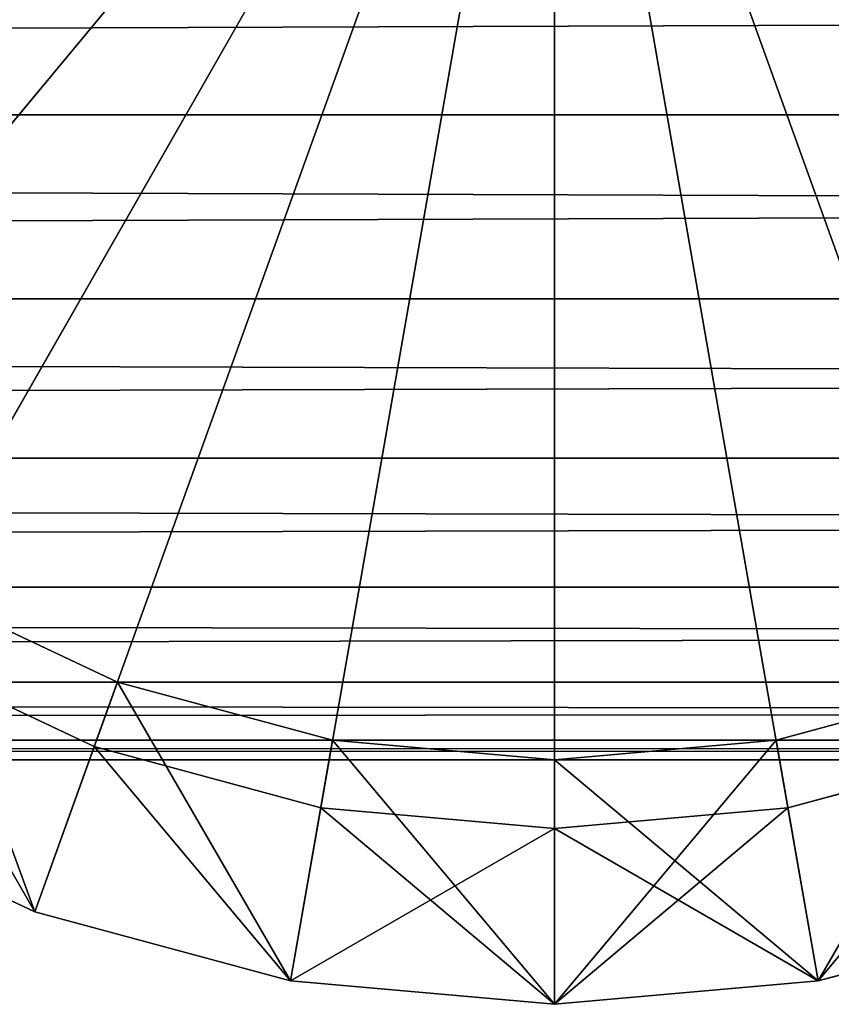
# Model space of a CAD drawing. Extents: x -0.5 to 26.9, y -0.4 to 1.1.
# Tile 32 of 111: x -0.0507 to -0.0405, y -0.398 to -0.3858. Entities that reach past the tile are written whole.
import ezdxf

# ---------------------------------------------------------------- set-up
doc = ezdxf.new("R2010")
doc.units = 0
doc.layers.get('0').update_dxf_attribs({"color": 13, "linetype": 'CONTINUOUS'})

# ---------------------------------------------------------------- blocks, each defined once
blk = doc.blocks.new('GROUP5_1')
for p, q in [((-0.335333, -0.386948, 0.626797), (0.335333, -0.384408, 0.625625)), ((0.335333, -0.386948, 0.654365), (-0.335333, -0.386948, 0.654365)), ((-0.335333, -0.386948, 0.654365), (0.335333, -0.389243, 0.652773)), ((-0.335333, -0.389243, 0.628389), (0.335333, -0.386948, 0.626797)), ((-0.335333, -0.386948, 0.626797), (0.335333, -0.386948, 0.626797)), ((0.335333, -0.389243, 0.652773), (-0.335333, -0.389243, 0.652773)), ((-0.335333, -0.389243, 0.652773), (0.335333, -0.391224, 0.650812)), ((-0.335333, -0.391224, 0.630351), (0.335333, -0.389243, 0.628389)), ((-0.335333, -0.389243, 0.628389), (0.335333, -0.389243, 0.628389)), ((-0.335333, -0.391224, 0.650812), (0.335333, -0.391224, 0.650812)), ((-0.335333, -0.391224, 0.650812), (0.335333, -0.392831, 0.648539)), ((-0.335333, -0.392831, 0.632623), (0.335333, -0.391224, 0.630351)), ((-0.335333, -0.391224, 0.630351), (0.335333, -0.391224, 0.630351)), ((-0.335333, -0.392831, 0.648539), (0.335333, -0.392831, 0.648539)), ((-0.335333, -0.392831, 0.648539), (0.335333, -0.394015, 0.646025)), ((-0.335333, -0.394015, 0.635138), (0.335333, -0.392831, 0.632623)), ((-0.335333, -0.392831, 0.632623), (0.335333, -0.392831, 0.632623)), ((-0.335333, -0.394015, 0.646025), (0.335333, -0.394015, 0.646025)), ((-0.335333, -0.394015, 0.646025), (0.335333, -0.39474, 0.643345)), ((-0.335333, -0.39474, 0.637817), (0.335333, -0.394015, 0.635138)), ((-0.335333, -0.394015, 0.635138), (0.335333, -0.394015, 0.635138)), ((-0.335333, -0.39474, 0.643345), (0.335333, -0.39474, 0.643345)), ((-0.335333, -0.39474, 0.643345), (0.335333, -0.394985, 0.640581)), ((-0.335333, -0.394985, 0.640581), (0.335333, -0.39474, 0.637817)), ((-0.335333, -0.39474, 0.637817), (0.335333, -0.39474, 0.637817)), ((-0.335333, -0.394985, 0.640581), (0.335333, -0.394985, 0.640581))]:
    blk.add_line(p, q)
at = {"color": 7}
mesh = blk.add_polyface(dxfattribs=at)
corners = [(0.335333, -0.384408, 0.655537), (-0.335333, -0.384408, 0.655537), (0.335333, -0.386948, 0.654365)]
mesh.append_faces([[corners[k] for k in face] for face in [(0, 1, 2)]], dxfattribs={"color": 7})
mesh = blk.add_polyface(dxfattribs=at)
corners = [(0.335333, -0.386948, 0.654365), (-0.335333, -0.384408, 0.655537), (-0.335333, -0.386948, 0.654365)]
mesh.append_faces([[corners[k] for k in face] for face in [(0, 1, 2)]], dxfattribs={"color": 7})
mesh = blk.add_polyface(dxfattribs=at)
corners = [(0.335333, -0.386948, 0.626797), (-0.335333, -0.386948, 0.626797), (0.335333, -0.384408, 0.625625)]
mesh.append_faces([[corners[k] for k in face] for face in [(0, 1, 2)]], dxfattribs={"color": 7})
mesh = blk.add_polyface(dxfattribs=at)
corners = [(0.335333, -0.384408, 0.625625), (-0.335333, -0.386948, 0.626797), (-0.335333, -0.384408, 0.625625)]
mesh.append_faces([[corners[k] for k in face] for face in [(0, 1, 2)]], dxfattribs={"color": 7})
mesh = blk.add_polyface(dxfattribs=at)
corners = [(0.335333, -0.386948, 0.654365), (-0.335333, -0.386948, 0.654365), (0.335333, -0.389243, 0.652773)]
mesh.append_faces([[corners[k] for k in face] for face in [(0, 1, 2)]], dxfattribs={"color": 7})
mesh = blk.add_polyface(dxfattribs=at)
corners = [(0.335333, -0.389243, 0.652773), (-0.335333, -0.386948, 0.654365), (-0.335333, -0.389243, 0.652773)]
mesh.append_faces([[corners[k] for k in face] for face in [(0, 1, 2)]], dxfattribs={"color": 7})
mesh = blk.add_polyface(dxfattribs=at)
corners = [(0.335333, -0.389243, 0.628389), (-0.335333, -0.389243, 0.628389), (0.335333, -0.386948, 0.626797)]
mesh.append_faces([[corners[k] for k in face] for face in [(0, 1, 2)]], dxfattribs={"color": 7})
mesh = blk.add_polyface(dxfattribs=at)
corners = [(0.335333, -0.386948, 0.626797), (-0.335333, -0.389243, 0.628389), (-0.335333, -0.386948, 0.626797)]
mesh.append_faces([[corners[k] for k in face] for face in [(0, 1, 2)]], dxfattribs={"color": 7})
mesh = blk.add_polyface(dxfattribs=at)
corners = [(0.335333, -0.389243, 0.652773), (-0.335333, -0.389243, 0.652773), (0.335333, -0.391224, 0.650812)]
mesh.append_faces([[corners[k] for k in face] for face in [(0, 1, 2)]], dxfattribs={"color": 7})
mesh = blk.add_polyface(dxfattribs=at)
corners = [(0.335333, -0.391224, 0.650812), (-0.335333, -0.389243, 0.652773), (-0.335333, -0.391224, 0.650812)]
mesh.append_faces([[corners[k] for k in face] for face in [(0, 1, 2)]], dxfattribs={"color": 7})
mesh = blk.add_polyface(dxfattribs=at)
corners = [(0.335333, -0.391224, 0.630351), (-0.335333, -0.391224, 0.630351), (0.335333, -0.389243, 0.628389)]
mesh.append_faces([[corners[k] for k in face] for face in [(0, 1, 2)]], dxfattribs={"color": 7})
mesh = blk.add_polyface(dxfattribs=at)
corners = [(0.335333, -0.389243, 0.628389), (-0.335333, -0.391224, 0.630351), (-0.335333, -0.389243, 0.628389)]
mesh.append_faces([[corners[k] for k in face] for face in [(0, 1, 2)]], dxfattribs={"color": 7})
mesh = blk.add_polyface(dxfattribs=at)
corners = [(-0.335333, -0.391224, 0.650812), (0.335333, -0.392831, 0.648539), (0.335333, -0.391224, 0.650812)]
mesh.append_faces([[corners[k] for k in face] for face in [(0, 1, 2)]], dxfattribs={"color": 7})
mesh = blk.add_polyface(dxfattribs=at)
corners = [(-0.335333, -0.391224, 0.650812), (-0.335333, -0.392831, 0.648539), (0.335333, -0.392831, 0.648539)]
mesh.append_faces([[corners[k] for k in face] for face in [(0, 1, 2)]], dxfattribs={"color": 7})
mesh = blk.add_polyface(dxfattribs=at)
corners = [(-0.335333, -0.392831, 0.632623), (0.335333, -0.391224, 0.630351), (0.335333, -0.392831, 0.632623)]
mesh.append_faces([[corners[k] for k in face] for face in [(0, 1, 2)]], dxfattribs={"color": 7})
mesh = blk.add_polyface(dxfattribs=at)
corners = [(-0.335333, -0.392831, 0.632623), (-0.335333, -0.391224, 0.630351), (0.335333, -0.391224, 0.630351)]
mesh.append_faces([[corners[k] for k in face] for face in [(0, 1, 2)]], dxfattribs={"color": 7})
mesh = blk.add_polyface(dxfattribs=at)
corners = [(-0.335333, -0.392831, 0.648539), (0.335333, -0.394015, 0.646025), (0.335333, -0.392831, 0.648539)]
mesh.append_faces([[corners[k] for k in face] for face in [(0, 1, 2)]], dxfattribs={"color": 7})
mesh = blk.add_polyface(dxfattribs=at)
corners = [(-0.335333, -0.392831, 0.648539), (-0.335333, -0.394015, 0.646025), (0.335333, -0.394015, 0.646025)]
mesh.append_faces([[corners[k] for k in face] for face in [(0, 1, 2)]], dxfattribs={"color": 7})
mesh = blk.add_polyface(dxfattribs=at)
corners = [(-0.335333, -0.394015, 0.635138), (0.335333, -0.392831, 0.632623), (0.335333, -0.394015, 0.635138)]
mesh.append_faces([[corners[k] for k in face] for face in [(0, 1, 2)]], dxfattribs={"color": 7})
mesh = blk.add_polyface(dxfattribs=at)
corners = [(-0.335333, -0.394015, 0.635138), (-0.335333, -0.392831, 0.632623), (0.335333, -0.392831, 0.632623)]
mesh.append_faces([[corners[k] for k in face] for face in [(0, 1, 2)]], dxfattribs={"color": 7})
mesh = blk.add_polyface(dxfattribs=at)
corners = [(-0.335333, -0.394015, 0.646025), (0.335333, -0.39474, 0.643345), (0.335333, -0.394015, 0.646025)]
mesh.append_faces([[corners[k] for k in face] for face in [(0, 1, 2)]], dxfattribs={"color": 7})
mesh = blk.add_polyface(dxfattribs=at)
corners = [(-0.335333, -0.394015, 0.646025), (-0.335333, -0.39474, 0.643345), (0.335333, -0.39474, 0.643345)]
mesh.append_faces([[corners[k] for k in face] for face in [(0, 1, 2)]], dxfattribs={"color": 7})
mesh = blk.add_polyface(dxfattribs=at)
corners = [(-0.335333, -0.39474, 0.637817), (0.335333, -0.394015, 0.635138), (0.335333, -0.39474, 0.637817)]
mesh.append_faces([[corners[k] for k in face] for face in [(0, 1, 2)]], dxfattribs={"color": 7})
mesh = blk.add_polyface(dxfattribs=at)
corners = [(-0.335333, -0.39474, 0.637817), (-0.335333, -0.394015, 0.635138), (0.335333, -0.394015, 0.635138)]
mesh.append_faces([[corners[k] for k in face] for face in [(0, 1, 2)]], dxfattribs={"color": 7})
mesh = blk.add_polyface(dxfattribs=at)
corners = [(-0.335333, -0.39474, 0.643345), (0.335333, -0.394985, 0.640581), (0.335333, -0.39474, 0.643345)]
mesh.append_faces([[corners[k] for k in face] for face in [(0, 1, 2)]], dxfattribs={"color": 7})
mesh = blk.add_polyface(dxfattribs=at)
corners = [(-0.335333, -0.39474, 0.643345), (-0.335333, -0.394985, 0.640581), (0.335333, -0.394985, 0.640581)]
mesh.append_faces([[corners[k] for k in face] for face in [(0, 1, 2)]], dxfattribs={"color": 7})
mesh = blk.add_polyface(dxfattribs=at)
corners = [(-0.335333, -0.394985, 0.640581), (0.335333, -0.39474, 0.637817), (0.335333, -0.394985, 0.640581)]
mesh.append_faces([[corners[k] for k in face] for face in [(0, 1, 2)]], dxfattribs={"color": 7})
mesh = blk.add_polyface(dxfattribs=at)
corners = [(-0.335333, -0.394985, 0.640581), (-0.335333, -0.39474, 0.637817), (0.335333, -0.39474, 0.637817)]
mesh.append_faces([[corners[k] for k in face] for face in [(0, 1, 2)]], dxfattribs={"color": 7})
blk = doc.blocks.new('GROUP7_1')
for p, q in [((-0.044, -0.378911, 0.86519), (-0.054775, -0.39188, 0.86519)), ((-0.044, -0.378911, 1.656048), (-0.054775, -0.39188, 1.656048)), ((-0.044, -0.378911, 0.86519), (-0.052382, -0.393572, 0.86519)), ((-0.044, -0.378911, 1.656048), (-0.052382, -0.393572, 1.656048)), ((-0.044, -0.378911, 0.86519), (-0.049733, -0.394819, 0.86519)), ((-0.044, -0.378911, 1.656048), (-0.049733, -0.394819, 1.656048)), ((-0.044, -0.378911, 0.86519), (-0.046911, -0.395583, 0.86519)), ((-0.044, -0.378911, 1.656048), (-0.046911, -0.395583, 1.656048)), ((-0.044, -0.378911, 0.86519), (-0.044, -0.39584, 0.86519)), ((-0.044, -0.378911, 0.86519), (-0.041089, -0.395583, 0.86519)), ((-0.044, -0.378911, 0.86519), (-0.038267, -0.394819, 0.86519)), ((-0.044, -0.378911, 1.656048), (-0.038267, -0.394819, 1.656048)), ((-0.044, -0.378911, 1.656048), (-0.041089, -0.395583, 1.656048)), ((-0.044, -0.378911, 1.656048), (-0.044, -0.39584, 1.656048)), ((-0.049444, -0.394015, 0.925286), (-0.051958, -0.392831, 0.925286)), ((-0.051958, -0.392831, 1.595952), (-0.049444, -0.394015, 1.595952)), ((-0.051958, -0.392831, 0.925286), (-0.049444, -0.394015, 1.595952)), ((-0.049733, -0.394819, 0.86519), (-0.052382, -0.393572, 0.86519)), ((-0.052382, -0.393572, 1.656048), (-0.049733, -0.394819, 1.656048)), ((-0.050475, -0.396876, 0.923043), (-0.049444, -0.394015, 0.925286)), ((-0.050475, -0.396876, 1.598195), (-0.049444, -0.394015, 1.595952)), ((-0.046764, -0.39474, 0.925286), (-0.049444, -0.394015, 0.925286)), ((-0.049444, -0.394015, 1.595952), (-0.046764, -0.39474, 1.595952)), ((-0.049444, -0.394015, 0.925286), (-0.049444, -0.394015, 1.595952)), ((-0.049444, -0.394015, 0.925286), (-0.046764, -0.39474, 1.595952)), ((-0.038556, -0.394015, 0.925286), (-0.041236, -0.39474, 0.925286)), ((-0.041236, -0.39474, 1.595952), (-0.038556, -0.394015, 1.595952)), ((-0.041236, -0.39474, 0.925286), (-0.038556, -0.394015, 1.595952)), ((-0.047287, -0.397738, 0.923043), (-0.046764, -0.39474, 0.925286)), ((-0.047287, -0.397738, 1.598195), (-0.046764, -0.39474, 1.595952)), ((-0.044, -0.394985, 0.925286), (-0.046764, -0.39474, 0.925286)), ((-0.046764, -0.39474, 1.595952), (-0.044, -0.394985, 1.595952)), ((-0.046764, -0.39474, 0.925286), (-0.046764, -0.39474, 1.595952)), ((-0.046764, -0.39474, 0.925286), (-0.044, -0.394985, 1.595952)), ((-0.041236, -0.39474, 0.925286), (-0.044, -0.394985, 0.925286)), ((-0.044, -0.394985, 1.595952), (-0.041236, -0.39474, 1.595952)), ((-0.044, -0.394985, 0.925286), (-0.041236, -0.39474, 1.595952)), ((-0.040713, -0.397738, 0.923043), (-0.041236, -0.39474, 0.925286)), ((-0.040713, -0.397738, 1.598195), (-0.041236, -0.39474, 1.595952)), ((-0.041236, -0.39474, 0.925286), (-0.041236, -0.39474, 1.595952)), ((-0.049733, -0.394819, 0.86519), (-0.050475, -0.396876, 0.867432)), ((-0.049733, -0.394819, 1.656048), (-0.050475, -0.396876, 1.653806)), ((-0.046911, -0.395583, 0.86519), (-0.049733, -0.394819, 0.86519)), ((-0.049733, -0.394819, 1.656048), (-0.046911, -0.395583, 1.656048)), ((-0.038267, -0.394819, 0.86519), (-0.041089, -0.395583, 0.86519)), ((-0.041089, -0.395583, 1.656048), (-0.038267, -0.394819, 1.656048)), ((-0.044, -0.398029, 0.923043), (-0.044, -0.394985, 0.925286)), ((-0.044, -0.398029, 1.598195), (-0.044, -0.394985, 1.595952)), ((-0.044, -0.394985, 0.925286), (-0.044, -0.394985, 1.595952)), ((-0.050475, -0.396876, 0.923043), (-0.053465, -0.395468, 0.923043)), ((-0.053465, -0.395468, 0.867432), (-0.050475, -0.396876, 0.867432)), ((-0.053465, -0.395468, 1.598195), (-0.050475, -0.396876, 1.598195)), ((-0.050475, -0.396876, 1.653806), (-0.053465, -0.395468, 1.653806)), ((-0.046911, -0.395583, 0.86519), (-0.047287, -0.397738, 0.867432)), ((-0.046911, -0.395583, 1.656048), (-0.047287, -0.397738, 1.653806)), ((-0.044, -0.39584, 0.86519), (-0.046911, -0.395583, 0.86519)), ((-0.046911, -0.395583, 1.656048), (-0.044, -0.39584, 1.656048)), ((-0.041089, -0.395583, 0.86519), (-0.044, -0.39584, 0.86519)), ((-0.044, -0.39584, 1.656048), (-0.041089, -0.395583, 1.656048)), ((-0.041089, -0.395583, 0.86519), (-0.040713, -0.397738, 0.867432)), ((-0.041089, -0.395583, 1.656048), (-0.040713, -0.397738, 1.653806)), ((-0.044, -0.39584, 0.86519), (-0.044, -0.398029, 0.867432)), ((-0.044, -0.39584, 1.656048), (-0.044, -0.398029, 1.653806)), ((-0.050475, -0.396876, 0.867432), (-0.050475, -0.396876, 0.923043)), ((-0.047287, -0.397738, 0.923043), (-0.050475, -0.396876, 0.923043)), ((-0.050475, -0.396876, 0.867432), (-0.047287, -0.397738, 0.867432)), ((-0.050475, -0.396876, 1.653806), (-0.050475, -0.396876, 1.598195)), ((-0.050475, -0.396876, 1.598195), (-0.047287, -0.397738, 1.598195)), ((-0.047287, -0.397738, 1.653806), (-0.050475, -0.396876, 1.653806)), ((-0.037525, -0.396876, 0.923043), (-0.040713, -0.397738, 0.923043)), ((-0.040713, -0.397738, 0.867432), (-0.037525, -0.396876, 0.867432)), ((-0.040713, -0.397738, 1.598195), (-0.037525, -0.396876, 1.598195)), ((-0.037525, -0.396876, 1.653806), (-0.040713, -0.397738, 1.653806)), ((-0.047287, -0.397738, 0.867432), (-0.047287, -0.397738, 0.923043)), ((-0.044, -0.398029, 0.923043), (-0.047287, -0.397738, 0.923043)), ((-0.047287, -0.397738, 0.867432), (-0.044, -0.398029, 0.867432)), ((-0.047287, -0.397738, 1.653806), (-0.047287, -0.397738, 1.598195)), ((-0.047287, -0.397738, 1.598195), (-0.044, -0.398029, 1.598195)), ((-0.044, -0.398029, 1.653806), (-0.047287, -0.397738, 1.653806)), ((-0.040713, -0.397738, 0.923043), (-0.044, -0.398029, 0.923043)), ((-0.044, -0.398029, 0.867432), (-0.040713, -0.397738, 0.867432)), ((-0.044, -0.398029, 1.598195), (-0.040713, -0.397738, 1.598195)), ((-0.040713, -0.397738, 1.653806), (-0.044, -0.398029, 1.653806)), ((-0.040713, -0.397738, 0.867432), (-0.040713, -0.397738, 0.923043)), ((-0.040713, -0.397738, 1.653806), (-0.040713, -0.397738, 1.598195)), ((-0.044, -0.398029, 0.867432), (-0.044, -0.398029, 0.923043)), ((-0.044, -0.398029, 1.653806), (-0.044, -0.398029, 1.598195))]:
    blk.add_line(p, q)
at = {"color": 7}
mesh = blk.add_polyface(dxfattribs=at)
corners = [(-0.044, -0.378911, 0.86519), (-0.058518, -0.387376, 0.86519), (-0.059752, -0.384701, 0.86519)]
mesh.append_faces([[corners[k] for k in face] for face in [(0, 1, 2)]], dxfattribs={"color": 7})
mesh = blk.add_polyface(dxfattribs=at)
corners = [(-0.044, -0.378911, 1.656048), (-0.059752, -0.384701, 1.656048), (-0.058518, -0.387376, 1.656048)]
mesh.append_faces([[corners[k] for k in face] for face in [(0, 1, 2)]], dxfattribs={"color": 7})
mesh = blk.add_polyface(dxfattribs=at)
corners = [(-0.044, -0.378911, 0.86519), (-0.056842, -0.389793, 0.86519), (-0.058518, -0.387376, 0.86519)]
mesh.append_faces([[corners[k] for k in face] for face in [(0, 1, 2)]], dxfattribs={"color": 7})
mesh = blk.add_polyface(dxfattribs=at)
corners = [(-0.044, -0.378911, 1.656048), (-0.058518, -0.387376, 1.656048), (-0.056842, -0.389793, 1.656048)]
mesh.append_faces([[corners[k] for k in face] for face in [(0, 1, 2)]], dxfattribs={"color": 7})
mesh = blk.add_polyface(dxfattribs=at)
corners = [(-0.044, -0.378911, 0.86519), (-0.054775, -0.39188, 0.86519), (-0.056842, -0.389793, 0.86519)]
mesh.append_faces([[corners[k] for k in face] for face in [(0, 1, 2)]], dxfattribs={"color": 7})
mesh = blk.add_polyface(dxfattribs=at)
corners = [(-0.044, -0.378911, 1.656048), (-0.056842, -0.389793, 1.656048), (-0.054775, -0.39188, 1.656048)]
mesh.append_faces([[corners[k] for k in face] for face in [(0, 1, 2)]], dxfattribs={"color": 7})
mesh = blk.add_polyface(dxfattribs=at)
corners = [(-0.044, -0.378911, 0.86519), (-0.052382, -0.393572, 0.86519), (-0.054775, -0.39188, 0.86519)]
mesh.append_faces([[corners[k] for k in face] for face in [(0, 1, 2)]], dxfattribs={"color": 7})
mesh = blk.add_polyface(dxfattribs=at)
corners = [(-0.044, -0.378911, 1.656048), (-0.054775, -0.39188, 1.656048), (-0.052382, -0.393572, 1.656048)]
mesh.append_faces([[corners[k] for k in face] for face in [(0, 1, 2)]], dxfattribs={"color": 7})
mesh = blk.add_polyface(dxfattribs=at)
corners = [(-0.044, -0.378911, 0.86519), (-0.049733, -0.394819, 0.86519), (-0.052382, -0.393572, 0.86519)]
mesh.append_faces([[corners[k] for k in face] for face in [(0, 1, 2)]], dxfattribs={"color": 7})
mesh = blk.add_polyface(dxfattribs=at)
corners = [(-0.044, -0.378911, 1.656048), (-0.052382, -0.393572, 1.656048), (-0.049733, -0.394819, 1.656048)]
mesh.append_faces([[corners[k] for k in face] for face in [(0, 1, 2)]], dxfattribs={"color": 7})
mesh = blk.add_polyface(dxfattribs=at)
corners = [(-0.044, -0.378911, 0.86519), (-0.046911, -0.395583, 0.86519), (-0.049733, -0.394819, 0.86519)]
mesh.append_faces([[corners[k] for k in face] for face in [(0, 1, 2)]], dxfattribs={"color": 7})
mesh = blk.add_polyface(dxfattribs=at)
corners = [(-0.044, -0.378911, 1.656048), (-0.049733, -0.394819, 1.656048), (-0.046911, -0.395583, 1.656048)]
mesh.append_faces([[corners[k] for k in face] for face in [(0, 1, 2)]], dxfattribs={"color": 7})
mesh = blk.add_polyface(dxfattribs=at)
corners = [(-0.044, -0.39584, 0.86519), (-0.046911, -0.395583, 0.86519), (-0.044, -0.378911, 0.86519)]
mesh.append_faces([[corners[k] for k in face] for face in [(0, 1, 2)]], dxfattribs={"color": 7})
mesh = blk.add_polyface(dxfattribs=at)
corners = [(-0.044, -0.378911, 1.656048), (-0.046911, -0.395583, 1.656048), (-0.044, -0.39584, 1.656048)]
mesh.append_faces([[corners[k] for k in face] for face in [(0, 1, 2)]], dxfattribs={"color": 7})
mesh = blk.add_polyface(dxfattribs=at)
corners = [(-0.041089, -0.395583, 0.86519), (-0.044, -0.39584, 0.86519), (-0.044, -0.378911, 0.86519)]
mesh.append_faces([[corners[k] for k in face] for face in [(0, 1, 2)]], dxfattribs={"color": 7})
mesh = blk.add_polyface(dxfattribs=at)
corners = [(-0.038267, -0.394819, 0.86519), (-0.041089, -0.395583, 0.86519), (-0.044, -0.378911, 0.86519)]
mesh.append_faces([[corners[k] for k in face] for face in [(0, 1, 2)]], dxfattribs={"color": 7})
mesh = blk.add_polyface(dxfattribs=at)
corners = [(-0.035618, -0.393572, 0.86519), (-0.038267, -0.394819, 0.86519), (-0.044, -0.378911, 0.86519)]
mesh.append_faces([[corners[k] for k in face] for face in [(0, 1, 2)]], dxfattribs={"color": 7})
mesh = blk.add_polyface(dxfattribs=at)
corners = [(-0.033225, -0.39188, 0.86519), (-0.035618, -0.393572, 0.86519), (-0.044, -0.378911, 0.86519)]
mesh.append_faces([[corners[k] for k in face] for face in [(0, 1, 2)]], dxfattribs={"color": 7})
mesh = blk.add_polyface(dxfattribs=at)
corners = [(-0.031158, -0.389793, 0.86519), (-0.033225, -0.39188, 0.86519), (-0.044, -0.378911, 0.86519)]
mesh.append_faces([[corners[k] for k in face] for face in [(0, 1, 2)]], dxfattribs={"color": 7})
mesh = blk.add_polyface(dxfattribs=at)
corners = [(-0.029482, -0.387376, 0.86519), (-0.031158, -0.389793, 0.86519), (-0.044, -0.378911, 0.86519)]
mesh.append_faces([[corners[k] for k in face] for face in [(0, 1, 2)]], dxfattribs={"color": 7})
mesh = blk.add_polyface(dxfattribs=at)
corners = [(-0.028247, -0.384701, 0.86519), (-0.029482, -0.387376, 0.86519), (-0.044, -0.378911, 0.86519)]
mesh.append_faces([[corners[k] for k in face] for face in [(0, 1, 2)]], dxfattribs={"color": 7})
mesh = blk.add_polyface(dxfattribs=at)
corners = [(-0.028247, -0.384701, 1.656048), (-0.044, -0.378911, 1.656048), (-0.029482, -0.387376, 1.656048)]
mesh.append_faces([[corners[k] for k in face] for face in [(0, 1, 2)]], dxfattribs={"color": 7})
mesh = blk.add_polyface(dxfattribs=at)
corners = [(-0.029482, -0.387376, 1.656048), (-0.044, -0.378911, 1.656048), (-0.031158, -0.389793, 1.656048)]
mesh.append_faces([[corners[k] for k in face] for face in [(0, 1, 2)]], dxfattribs={"color": 7})
mesh = blk.add_polyface(dxfattribs=at)
corners = [(-0.031158, -0.389793, 1.656048), (-0.044, -0.378911, 1.656048), (-0.033225, -0.39188, 1.656048)]
mesh.append_faces([[corners[k] for k in face] for face in [(0, 1, 2)]], dxfattribs={"color": 7})
mesh = blk.add_polyface(dxfattribs=at)
corners = [(-0.033225, -0.39188, 1.656048), (-0.044, -0.378911, 1.656048), (-0.035618, -0.393572, 1.656048)]
mesh.append_faces([[corners[k] for k in face] for face in [(0, 1, 2)]], dxfattribs={"color": 7})
mesh = blk.add_polyface(dxfattribs=at)
corners = [(-0.035618, -0.393572, 1.656048), (-0.044, -0.378911, 1.656048), (-0.038267, -0.394819, 1.656048)]
mesh.append_faces([[corners[k] for k in face] for face in [(0, 1, 2)]], dxfattribs={"color": 7})
mesh = blk.add_polyface(dxfattribs=at)
corners = [(-0.038267, -0.394819, 1.656048), (-0.044, -0.378911, 1.656048), (-0.041089, -0.395583, 1.656048)]
mesh.append_faces([[corners[k] for k in face] for face in [(0, 1, 2)]], dxfattribs={"color": 7})
mesh = blk.add_polyface(dxfattribs=at)
corners = [(-0.041089, -0.395583, 1.656048), (-0.044, -0.378911, 1.656048), (-0.044, -0.39584, 1.656048)]
mesh.append_faces([[corners[k] for k in face] for face in [(0, 1, 2)]], dxfattribs={"color": 7})
mesh = blk.add_polyface(dxfattribs=at)
corners = [(-0.050475, -0.396876, 0.923043), (-0.051958, -0.392831, 0.925286), (-0.053465, -0.395468, 0.923043), (-0.049444, -0.394015, 0.925286)]
mesh.append_faces([[corners[k] for k in face] for face in [(0, 1, 2), (1, 0, 3)]], dxfattribs={"vtx0": -1, "color": 7})
mesh = blk.add_polyface(dxfattribs=at)
corners = [(-0.051958, -0.392831, 1.595952), (-0.050475, -0.396876, 1.598195), (-0.053465, -0.395468, 1.598195), (-0.049444, -0.394015, 1.595952)]
mesh.append_faces([[corners[k] for k in face] for face in [(0, 1, 2), (1, 0, 3)]], dxfattribs={"vtx0": -1, "color": 7})
mesh = blk.add_polyface(dxfattribs=at)
corners = [(-0.051958, -0.392831, 1.595952), (-0.051958, -0.392831, 0.925286), (-0.049444, -0.394015, 1.595952)]
mesh.append_faces([[corners[k] for k in face] for face in [(0, 1, 2)]], dxfattribs={"color": 7})
mesh = blk.add_polyface(dxfattribs=at)
corners = [(-0.049444, -0.394015, 1.595952), (-0.051958, -0.392831, 0.925286), (-0.049444, -0.394015, 0.925286)]
mesh.append_faces([[corners[k] for k in face] for face in [(0, 1, 2)]], dxfattribs={"color": 7})
mesh = blk.add_polyface(dxfattribs=at)
corners = [(-0.052382, -0.393572, 0.86519), (-0.050475, -0.396876, 0.867432), (-0.053465, -0.395468, 0.867432), (-0.049733, -0.394819, 0.86519)]
mesh.append_faces([[corners[k] for k in face] for face in [(0, 1, 2), (1, 0, 3)]], dxfattribs={"vtx0": -1, "color": 7})
mesh = blk.add_polyface(dxfattribs=at)
corners = [(-0.050475, -0.396876, 1.653806), (-0.052382, -0.393572, 1.656048), (-0.053465, -0.395468, 1.653806), (-0.049733, -0.394819, 1.656048)]
mesh.append_faces([[corners[k] for k in face] for face in [(0, 1, 2), (1, 0, 3)]], dxfattribs={"vtx0": -1, "color": 7})
mesh = blk.add_polyface(dxfattribs=at)
corners = [(-0.047287, -0.397738, 0.923043), (-0.049444, -0.394015, 0.925286), (-0.050475, -0.396876, 0.923043), (-0.046764, -0.39474, 0.925286)]
mesh.append_faces([[corners[k] for k in face] for face in [(0, 1, 2), (1, 0, 3)]], dxfattribs={"vtx0": -1, "color": 7})
mesh = blk.add_polyface(dxfattribs=at)
corners = [(-0.049444, -0.394015, 1.595952), (-0.047287, -0.397738, 1.598195), (-0.050475, -0.396876, 1.598195), (-0.046764, -0.39474, 1.595952)]
mesh.append_faces([[corners[k] for k in face] for face in [(0, 1, 2), (1, 0, 3)]], dxfattribs={"vtx0": -1, "color": 7})
mesh = blk.add_polyface(dxfattribs=at)
corners = [(-0.049444, -0.394015, 1.595952), (-0.049444, -0.394015, 0.925286), (-0.046764, -0.39474, 1.595952)]
mesh.append_faces([[corners[k] for k in face] for face in [(0, 1, 2)]], dxfattribs={"color": 7})
mesh = blk.add_polyface(dxfattribs=at)
corners = [(-0.046764, -0.39474, 1.595952), (-0.049444, -0.394015, 0.925286), (-0.046764, -0.39474, 0.925286)]
mesh.append_faces([[corners[k] for k in face] for face in [(0, 1, 2)]], dxfattribs={"color": 7})
mesh = blk.add_polyface(dxfattribs=at)
corners = [(-0.040713, -0.397738, 0.923043), (-0.038556, -0.394015, 0.925286), (-0.041236, -0.39474, 0.925286), (-0.037525, -0.396876, 0.923043)]
mesh.append_faces([[corners[k] for k in face] for face in [(0, 1, 2), (1, 0, 3)]], dxfattribs={"vtx0": -1, "color": 7})
mesh = blk.add_polyface(dxfattribs=at)
corners = [(-0.038556, -0.394015, 1.595952), (-0.040713, -0.397738, 1.598195), (-0.041236, -0.39474, 1.595952), (-0.037525, -0.396876, 1.598195)]
mesh.append_faces([[corners[k] for k in face] for face in [(0, 1, 2), (1, 0, 3)]], dxfattribs={"vtx0": -1, "color": 7})
mesh = blk.add_polyface(dxfattribs=at)
corners = [(-0.041236, -0.39474, 1.595952), (-0.041236, -0.39474, 0.925286), (-0.038556, -0.394015, 1.595952)]
mesh.append_faces([[corners[k] for k in face] for face in [(0, 1, 2)]], dxfattribs={"color": 7})
mesh = blk.add_polyface(dxfattribs=at)
corners = [(-0.038556, -0.394015, 1.595952), (-0.041236, -0.39474, 0.925286), (-0.038556, -0.394015, 0.925286)]
mesh.append_faces([[corners[k] for k in face] for face in [(0, 1, 2)]], dxfattribs={"color": 7})
mesh = blk.add_polyface(dxfattribs=at)
corners = [(-0.044, -0.398029, 0.923043), (-0.046764, -0.39474, 0.925286), (-0.047287, -0.397738, 0.923043), (-0.044, -0.394985, 0.925286)]
mesh.append_faces([[corners[k] for k in face] for face in [(0, 1, 2), (1, 0, 3)]], dxfattribs={"vtx0": -1, "color": 7})
mesh = blk.add_polyface(dxfattribs=at)
corners = [(-0.046764, -0.39474, 1.595952), (-0.044, -0.398029, 1.598195), (-0.047287, -0.397738, 1.598195), (-0.044, -0.394985, 1.595952)]
mesh.append_faces([[corners[k] for k in face] for face in [(0, 1, 2), (1, 0, 3)]], dxfattribs={"vtx0": -1, "color": 7})
mesh = blk.add_polyface(dxfattribs=at)
corners = [(-0.046764, -0.39474, 1.595952), (-0.046764, -0.39474, 0.925286), (-0.044, -0.394985, 1.595952)]
mesh.append_faces([[corners[k] for k in face] for face in [(0, 1, 2)]], dxfattribs={"color": 7})
mesh = blk.add_polyface(dxfattribs=at)
corners = [(-0.044, -0.394985, 1.595952), (-0.046764, -0.39474, 0.925286), (-0.044, -0.394985, 0.925286)]
mesh.append_faces([[corners[k] for k in face] for face in [(0, 1, 2)]], dxfattribs={"color": 7})
mesh = blk.add_polyface(dxfattribs=at)
corners = [(-0.040713, -0.397738, 0.923043), (-0.044, -0.394985, 0.925286), (-0.044, -0.398029, 0.923043), (-0.041236, -0.39474, 0.925286)]
mesh.append_faces([[corners[k] for k in face] for face in [(0, 1, 2), (1, 0, 3)]], dxfattribs={"vtx0": -1, "color": 7})
mesh = blk.add_polyface(dxfattribs=at)
corners = [(-0.041236, -0.39474, 1.595952), (-0.044, -0.398029, 1.598195), (-0.044, -0.394985, 1.595952), (-0.040713, -0.397738, 1.598195)]
mesh.append_faces([[corners[k] for k in face] for face in [(0, 1, 2), (1, 0, 3)]], dxfattribs={"vtx0": -1, "color": 7})
mesh = blk.add_polyface(dxfattribs=at)
corners = [(-0.044, -0.394985, 1.595952), (-0.044, -0.394985, 0.925286), (-0.041236, -0.39474, 1.595952)]
mesh.append_faces([[corners[k] for k in face] for face in [(0, 1, 2)]], dxfattribs={"color": 7})
mesh = blk.add_polyface(dxfattribs=at)
corners = [(-0.041236, -0.39474, 1.595952), (-0.044, -0.394985, 0.925286), (-0.041236, -0.39474, 0.925286)]
mesh.append_faces([[corners[k] for k in face] for face in [(0, 1, 2)]], dxfattribs={"color": 7})
mesh = blk.add_polyface(dxfattribs=at)
corners = [(-0.049733, -0.394819, 0.86519), (-0.047287, -0.397738, 0.867432), (-0.050475, -0.396876, 0.867432), (-0.046911, -0.395583, 0.86519)]
mesh.append_faces([[corners[k] for k in face] for face in [(0, 1, 2), (1, 0, 3)]], dxfattribs={"vtx0": -1, "color": 7})
mesh = blk.add_polyface(dxfattribs=at)
corners = [(-0.047287, -0.397738, 1.653806), (-0.049733, -0.394819, 1.656048), (-0.050475, -0.396876, 1.653806), (-0.046911, -0.395583, 1.656048)]
mesh.append_faces([[corners[k] for k in face] for face in [(0, 1, 2), (1, 0, 3)]], dxfattribs={"vtx0": -1, "color": 7})
mesh = blk.add_polyface(dxfattribs=at)
corners = [(-0.038267, -0.394819, 0.86519), (-0.040713, -0.397738, 0.867432), (-0.041089, -0.395583, 0.86519), (-0.037525, -0.396876, 0.867432)]
mesh.append_faces([[corners[k] for k in face] for face in [(0, 1, 2), (1, 0, 3)]], dxfattribs={"vtx0": -1, "color": 7})
mesh = blk.add_polyface(dxfattribs=at)
corners = [(-0.040713, -0.397738, 1.653806), (-0.038267, -0.394819, 1.656048), (-0.041089, -0.395583, 1.656048), (-0.037525, -0.396876, 1.653806)]
mesh.append_faces([[corners[k] for k in face] for face in [(0, 1, 2), (1, 0, 3)]], dxfattribs={"vtx0": -1, "color": 7})
mesh = blk.add_polyface(dxfattribs=at)
corners = [(-0.050475, -0.396876, 0.923043), (-0.053465, -0.395468, 0.867432), (-0.050475, -0.396876, 0.867432), (-0.053465, -0.395468, 0.923043)]
mesh.append_faces([[corners[k] for k in face] for face in [(0, 1, 2), (1, 0, 3)]], dxfattribs={"vtx0": -1, "color": 7})
mesh = blk.add_polyface(dxfattribs=at)
corners = [(-0.050475, -0.396876, 1.653806), (-0.053465, -0.395468, 1.598195), (-0.050475, -0.396876, 1.598195), (-0.053465, -0.395468, 1.653806)]
mesh.append_faces([[corners[k] for k in face] for face in [(0, 1, 2), (1, 0, 3)]], dxfattribs={"vtx0": -1, "color": 7})
mesh = blk.add_polyface(dxfattribs=at)
corners = [(-0.044, -0.398029, 0.867432), (-0.046911, -0.395583, 0.86519), (-0.044, -0.39584, 0.86519), (-0.047287, -0.397738, 0.867432)]
mesh.append_faces([[corners[k] for k in face] for face in [(0, 1, 2), (1, 0, 3)]], dxfattribs={"vtx0": -1, "color": 7})
mesh = blk.add_polyface(dxfattribs=at)
corners = [(-0.044, -0.39584, 1.656048), (-0.047287, -0.397738, 1.653806), (-0.044, -0.398029, 1.653806), (-0.046911, -0.395583, 1.656048)]
mesh.append_faces([[corners[k] for k in face] for face in [(0, 1, 2), (1, 0, 3)]], dxfattribs={"vtx0": -1, "color": 7})
mesh = blk.add_polyface(dxfattribs=at)
corners = [(-0.040713, -0.397738, 0.867432), (-0.044, -0.39584, 0.86519), (-0.041089, -0.395583, 0.86519), (-0.044, -0.398029, 0.867432)]
mesh.append_faces([[corners[k] for k in face] for face in [(0, 1, 2), (1, 0, 3)]], dxfattribs={"vtx0": -1, "color": 7})
mesh = blk.add_polyface(dxfattribs=at)
corners = [(-0.041089, -0.395583, 1.656048), (-0.044, -0.398029, 1.653806), (-0.040713, -0.397738, 1.653806), (-0.044, -0.39584, 1.656048)]
mesh.append_faces([[corners[k] for k in face] for face in [(0, 1, 2), (1, 0, 3)]], dxfattribs={"vtx0": -1, "color": 7})
mesh = blk.add_polyface(dxfattribs=at)
corners = [(-0.047287, -0.397738, 0.923043), (-0.050475, -0.396876, 0.867432), (-0.047287, -0.397738, 0.867432), (-0.050475, -0.396876, 0.923043)]
mesh.append_faces([[corners[k] for k in face] for face in [(0, 1, 2), (1, 0, 3)]], dxfattribs={"vtx0": -1, "color": 7})
mesh = blk.add_polyface(dxfattribs=at)
corners = [(-0.047287, -0.397738, 1.653806), (-0.050475, -0.396876, 1.598195), (-0.047287, -0.397738, 1.598195), (-0.050475, -0.396876, 1.653806)]
mesh.append_faces([[corners[k] for k in face] for face in [(0, 1, 2), (1, 0, 3)]], dxfattribs={"vtx0": -1, "color": 7})
mesh = blk.add_polyface(dxfattribs=at)
corners = [(-0.037525, -0.396876, 0.923043), (-0.040713, -0.397738, 0.867432), (-0.037525, -0.396876, 0.867432), (-0.040713, -0.397738, 0.923043)]
mesh.append_faces([[corners[k] for k in face] for face in [(0, 1, 2), (1, 0, 3)]], dxfattribs={"vtx0": -1, "color": 7})
mesh = blk.add_polyface(dxfattribs=at)
corners = [(-0.037525, -0.396876, 1.653806), (-0.040713, -0.397738, 1.598195), (-0.037525, -0.396876, 1.598195), (-0.040713, -0.397738, 1.653806)]
mesh.append_faces([[corners[k] for k in face] for face in [(0, 1, 2), (1, 0, 3)]], dxfattribs={"vtx0": -1, "color": 7})
mesh = blk.add_polyface(dxfattribs=at)
corners = [(-0.044, -0.398029, 0.923043), (-0.047287, -0.397738, 0.867432), (-0.044, -0.398029, 0.867432), (-0.047287, -0.397738, 0.923043)]
mesh.append_faces([[corners[k] for k in face] for face in [(0, 1, 2), (1, 0, 3)]], dxfattribs={"vtx0": -1, "color": 7})
mesh = blk.add_polyface(dxfattribs=at)
corners = [(-0.044, -0.398029, 1.653806), (-0.047287, -0.397738, 1.598195), (-0.044, -0.398029, 1.598195), (-0.047287, -0.397738, 1.653806)]
mesh.append_faces([[corners[k] for k in face] for face in [(0, 1, 2), (1, 0, 3)]], dxfattribs={"vtx0": -1, "color": 7})
mesh = blk.add_polyface(dxfattribs=at)
corners = [(-0.040713, -0.397738, 0.923043), (-0.044, -0.398029, 0.867432), (-0.040713, -0.397738, 0.867432), (-0.044, -0.398029, 0.923043)]
mesh.append_faces([[corners[k] for k in face] for face in [(0, 1, 2), (1, 0, 3)]], dxfattribs={"vtx0": -1, "color": 7})
mesh = blk.add_polyface(dxfattribs=at)
corners = [(-0.040713, -0.397738, 1.653806), (-0.044, -0.398029, 1.598195), (-0.040713, -0.397738, 1.598195), (-0.044, -0.398029, 1.653806)]
mesh.append_faces([[corners[k] for k in face] for face in [(0, 1, 2), (1, 0, 3)]], dxfattribs={"vtx0": -1, "color": 7})
blk = doc.blocks.new('GROUP0_1')
at = {"color": 7}
for name in ['GROUP5_1', 'GROUP7_1']:
    blk.add_blockref(name, (0, 0), dxfattribs=at)

msp = doc.modelspace()

# ---------------------------------------------------------------- block references
at = {"color": 7}
msp.add_blockref('GROUP0_1', (0, 0), dxfattribs=at)

doc.saveas('drawing.dxf')
